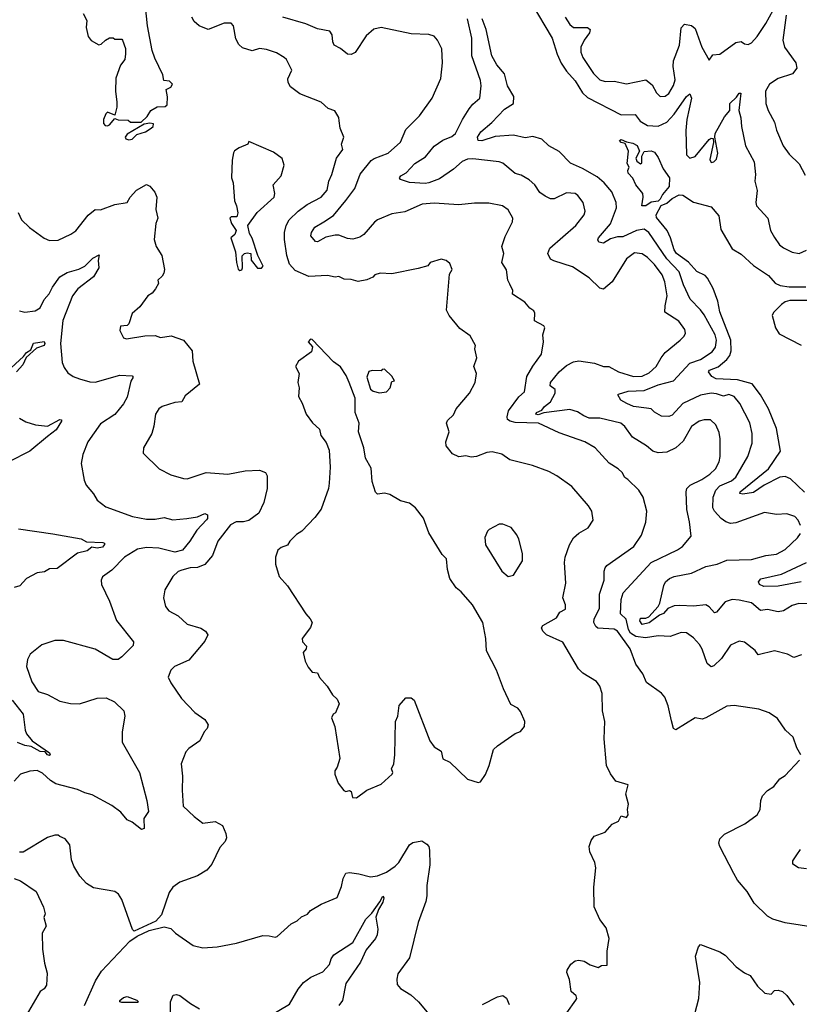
# Model space of a CAD drawing. Extents: x 1245432 to 1420865, y 606325 to 671314.
# Tile 14 of 256: x 1275977 to 1280395, y 621262 to 626840. Entities that reach past the tile are written whole.
import ezdxf

# ---------------------------------------------------------------- set-up
doc = ezdxf.new("R2010")
doc.units = 0

msp = doc.modelspace()

# ---------------------------------------------------------------- linework, layer by layer
at = {"layer": '0CON20XD'}
for points in [[(1276336.2, 626875), (1276356.7, 626835), (1276353.8, 626795), (1276364, 626745), (1276381.3, 626721.3), (1276425, 626698), (1276438.8, 626701.2), (1276462.5, 626725), (1276485, 626737.5), (1276507, 626737), (1276515, 626730), (1276555, 626730), (1276560, 626725), (1276576.4, 626676.4), (1276577, 626647), (1276572.5, 626615), (1276548.3, 626581.7), (1276520.7, 626509.3), (1276518.8, 626435), (1276527, 626373), (1276527.5, 626345), (1276515, 626300), (1276475, 626316.7), (1276465, 626307.5), (1276451.2, 626275), (1276452, 626252), (1276461.2, 626241.2), (1276475, 626238.8), (1276485.9, 626244.1), (1276515, 626280), (1276535, 626272.5), (1276591.7, 626271.7), (1276605, 626260), (1276665, 626260), (1276698.3, 626291.7), (1276720, 626325), (1276755, 626346.7), (1276801.7, 626348.3), (1276812.5, 626357.5), (1276813.9, 626403.9), (1276807.5, 626445), (1276833, 626457), (1276842.5, 626475), (1276825, 626491.2), (1276793.3, 626495), (1276787.3, 626527.3), (1276742.1, 626622.1), (1276728.1, 626665), (1276700.8, 626805), (1276689.2, 626915)], [(1278874.6, 626935), (1278994.7, 626735), (1279022.1, 626645), (1279045, 626594.4), (1279075, 626548.2), (1279125, 626494.6), (1279166.5, 626425), (1279195, 626399.2), (1279385, 626300.3), (1279465, 626302.2), (1279494, 626265), (1279535, 626241.3), (1279595, 626237.5), (1279645, 626260.3), (1279685, 626305.3), (1279755, 626405.5), (1279775, 626419.4), (1279783.8, 626395), (1279757.5, 626275), (1279751.5, 626211.5), (1279755.7, 626075), (1279775, 626055.7), (1279805, 626064.6), (1279885, 626160.8), (1279895, 626168), (1279907, 626167), (1279908.8, 626145), (1279887.9, 626047.9), (1279895, 626032), (1279911.2, 626035)], [(1279068.2, 626855), (1279095, 626813.5), (1279115, 626796.5), (1279195, 626796), (1279210, 626785), (1279206.8, 626765), (1279175, 626723.5), (1279156.8, 626685), (1279156.7, 626656.7), (1279168.2, 626625), (1279229.5, 626535), (1279265, 626500), (1279295, 626490.5), (1279345, 626491.5), (1279415, 626476.5), (1279525, 626500), (1279560.8, 626470.8), (1279586.4, 626426.4), (1279605.7, 626405.7), (1279635, 626407.8), (1279655, 626422.9), (1279683, 626467), (1279691.1, 626498.9), (1279680.2, 626575), (1279682.8, 626607.2), (1279716.4, 626695), (1279726.1, 626793.9), (1279745, 626814.6), (1279785, 626806.9), (1279805, 626791.1), (1279843.3, 626685), (1279885, 626611.2), (1279905, 626641.4), (1279945, 626645.7), (1280035, 626710), (1280065, 626716.2), (1280084.1, 626704.1), (1280105, 626700), (1280125, 626709.2), (1280156.2, 626745), (1280205, 626818.6), (1280246.4, 626895)], [(1279093, 621403), (1279078.3, 621441.7), (1279080, 621455), (1279100.7, 621489.3), (1279125, 621507.5), (1279145, 621512.5), (1279175, 621506.7), (1279210, 621485), (1279255, 621470), (1279275, 621482.5), (1279307, 621483), (1279307, 621563), (1279316.7, 621635), (1279300, 621695), (1279265, 621742.5), (1279233.3, 621815), (1279231.2, 621925), (1279241.2, 622035), (1279236, 622065), (1279208, 622125), (1279204.1, 622155.9), (1279215, 622190), (1279232.5, 622215), (1279295, 622236.7), (1279335, 622282.5), (1279370, 622300), (1279385, 622330), (1279415, 622320), (1279426, 622335), (1279421.2, 622365), (1279426.2, 622396.2), (1279412, 622452), (1279425.8, 622505.8), (1279355, 622526.7), (1279325, 622566.7), (1279302.5, 622615), (1279288.8, 622765), (1279293.3, 622865), (1279280, 622925), (1279277, 623023), (1279263.8, 623065), (1279245, 623091.2), (1279168.3, 623138.3), (1279142.9, 623162.9), (1279055, 623314), (1278962, 623355), (1278940.8, 623375), (1278934, 623395), (1278941.7, 623408.3), (1279019.2, 623450.8), (1279037.1, 623482.9), (1279069.1, 623500.9), (1279070, 623525), (1279055.6, 623565), (1279071.7, 623648.3), (1279064.4, 623765), (1279068.1, 623795), (1279092.9, 623865), (1279115.7, 623904.3), (1279145, 623932), (1279198.7, 623961.3), (1279226.1, 624003.9), (1279220, 624055), (1279200.8, 624085), (1279105, 624195.8), (1279020, 624255), (1278975, 624280), (1278883.3, 624315), (1278755, 624346), (1278708.7, 624378.7), (1278655, 624391.1), (1278625, 624387.5), (1278565, 624365.4), (1278535, 624362.5), (1278505, 624369.5), (1278465, 624362.7), (1278429.9, 624379.9), (1278393.9, 624425), (1278391.4, 624448.6), (1278410.8, 624505), (1278396.2, 624555), (1278400.5, 624569.5), (1278435, 624601.2), (1278450, 624635), (1278525, 624724), (1278558.6, 624785), (1278566.2, 624835), (1278550.8, 624875), (1278567.1, 624925), (1278556.7, 624975), (1278560, 624995), (1278528.8, 625048.8), (1278470.5, 625090.5), (1278410, 625165), (1278395.8, 625195), (1278411.7, 625398.3), (1278428, 625425), (1278415, 625458), (1278393.3, 625475), (1278365, 625483.1), (1278302.5, 625465), (1278290, 625445), (1278235, 625431.2), (1278085, 625400.6), (1278020, 625405), (1277990, 625395), (1277978.3, 625381.7), (1277943.9, 625366.1), (1277895, 625357.5), (1277855, 625368.6), (1277815, 625370.8), (1277785, 625385.8), (1277765, 625382), (1277720.8, 625390.8), (1277615, 625384.6), (1277538.7, 625418.7), (1277505, 625454.4), (1277489.8, 625505), (1277477.7, 625595), (1277477.8, 625635), (1277486.4, 625673.6), (1277504.6, 625705.4), (1277555, 625754.6), (1277605, 625793.3), (1277685.7, 625835), (1277720, 625875), (1277728.1, 625925), (1277746.3, 625963.7), (1277771.4, 626055), (1277807.1, 626105), (1277801.4, 626135), (1277812.9, 626175), (1277792, 626225), (1277787.7, 626267.7), (1277785.6, 626285.6), (1277763.6, 626323.6), (1277725, 626337.5), (1277685, 626373.8), (1277565, 626420.5), (1277510.6, 626460.6), (1277497.8, 626485), (1277496.7, 626505), (1277518.6, 626555), (1277488.8, 626615), (1277475.8, 626625.8), (1277432.9, 626652.9), (1277375, 626670.5), (1277335, 626676.7), (1277294.3, 626664.3), (1277240.2, 626680.2), (1277218.9, 626698.9), (1277201.2, 626731.2), (1277187.8, 626805), (1277175, 626820), (1277135, 626820), (1277044.6, 626785.4), (1276994.7, 626804.7), (1276965, 626830), (1276952.9, 626855)], [(1277941.1, 626748.9), (1277878.6, 626655), (1277855, 626642.2), (1277835, 626644.4), (1277795, 626676.7), (1277759.2, 626695), (1277750.6, 626715), (1277748, 626755), (1277734.4, 626774.4), (1277665, 626788.2), (1277597.6, 626817.6), (1277467.8, 626855)], [(1280407.3, 623242.7), (1280365, 623226.7), (1280327.5, 623245), (1280254.5, 623264.5), (1280162.1, 623242.1), (1280145.7, 623265.7), (1280085, 623312.9), (1280055, 623319.2), (1280005, 623295.8), (1279955, 623220.6), (1279910.4, 623179.6), (1279895, 623173.1), (1279872.3, 623192.3), (1279844.7, 623274.7), (1279830, 623300), (1279795, 623338.6), (1279755, 623367.1), (1279725, 623368.9), (1279663.9, 623346.1), (1279595, 623349.1), (1279522.5, 623337.5), (1279469.1, 623345), (1279439.2, 623365), (1279426.5, 623385), (1279413.2, 623443.2), (1279381.1, 623475), (1279384.7, 623555), (1279397.6, 623592.4), (1279555, 623765.3), (1279705, 623837.3), (1279732.9, 623855), (1279781.4, 623915), (1279773.3, 623995), (1279757.5, 624065), (1279753.1, 624165), (1279758.1, 624185), (1279776.1, 624203.9), (1279842.5, 624235), (1279888.9, 624265), (1279920.4, 624295), (1279941.5, 624335), (1279946.8, 624365), (1279946.3, 624466.3), (1279941.7, 624501.7), (1279922.9, 624545), (1279892.7, 624572.7), (1279855, 624573.5), (1279828, 624565), (1279783.3, 624535), (1279737.7, 624452.3), (1279695.3, 624414.7), (1279645, 624389.4), (1279595, 624386.7), (1279565, 624395.7), (1279530, 624425), (1279450, 624475), (1279406.9, 624535), (1279384.1, 624554.1), (1279265, 624583.1), (1279203.4, 624583.4), (1279173.3, 624596.7), (1279138.9, 624618.9), (1279095, 624631.2), (1278946.3, 624613.7), (1278915, 624602.4), (1278902.1, 624605), (1278906, 624615), (1278935, 624628.8), (1278951.1, 624648.9), (1278985.5, 624674.5), (1279012.2, 624725), (1279011.5, 624745), (1278982.2, 624765), (1278985.5, 624785), (1279033.6, 624845), (1279075, 624881.8), (1279115, 624902.3), (1279145, 624906.5), (1279235, 624894.4), (1279285, 624875.4), (1279315, 624874.6), (1279370.8, 624845), (1279455, 624819.4), (1279505, 624820), (1279545, 624839.3), (1279584.6, 624875), (1279611.5, 624925), (1279635.8, 624954.2), (1279720.6, 625025), (1279742.2, 625047.8), (1279749.5, 625065), (1279746.5, 625085), (1279712.6, 625132.6), (1279633.8, 625183.8), (1279635, 625218.8), (1279645.3, 625275), (1279632.4, 625355), (1279618.2, 625395), (1279575, 625453.3), (1279535, 625492.7), (1279505, 625512.7), (1279461.1, 625518.9), (1279415, 625485.6), (1279335, 625354.3), (1279285, 625314.2), (1279265, 625320), (1279205, 625378.1), (1279109.4, 625439.4), (1279003.2, 625473.2), (1278985, 625484.3), (1278970, 625515), (1278981.1, 625545), (1279128.9, 625675), (1279175, 625733.8), (1279181.9, 625755), (1279170, 625805), (1279140, 625845), (1279125, 625855.8), (1279075, 625860), (1279005, 625824.5), (1278985, 625824.6), (1278955, 625840.9), (1278925, 625861.1), (1278896.7, 625905), (1278865, 625932.5), (1278818.6, 625958.6), (1278785, 625969.5), (1278715, 626026.9), (1278695, 626034.4), (1278545, 626052.2), (1278515, 626049.7), (1278485, 626037.5), (1278435, 625993.1), (1278355, 625939.3), (1278296, 625915), (1278275, 625911.4), (1278185, 625918.2), (1278134, 625935), (1278130, 625945), (1278137.1, 625955), (1278167.9, 625972.1), (1278215.5, 626025), (1278275.9, 626064.1), (1278325, 626124.4), (1278375, 626157.3), (1278425, 626177.5), (1278446.2, 626195), (1278485.7, 626274.3), (1278524.7, 626335.3), (1278545, 626361.9), (1278584.7, 626395.3), (1278591.5, 626465), (1278587.9, 626495), (1278540, 626635), (1278539.7, 626735), (1278515.2, 626845)], [(1280402.7, 623975), (1280389.5, 624005), (1280370, 624025), (1280325, 624040), (1280265, 624036.7), (1280197.9, 624047.9), (1280035, 623989.4), (1280005, 623986.1), (1279978.6, 623995), (1279952.5, 624015), (1279914.6, 624055), (1279905.4, 624075), (1279906.8, 624135), (1279922.3, 624175), (1279945, 624198.5), (1280011.7, 624228.3), (1280035, 624247.9), (1280102.9, 624365), (1280128.1, 624441.9), (1280128.5, 624495), (1280115, 624556), (1280057.7, 624665), (1280026.4, 624705), (1279995, 624716), (1279965, 624706.6), (1279925, 624720.6), (1279896.5, 624723.5), (1279835, 624713.6), (1279735, 624666.4), (1279675, 624600.5), (1279655, 624591.5), (1279615, 624594.4), (1279575, 624616.9), (1279555, 624636.1), (1279529.4, 624639.4), (1279455, 624648.8), (1279417.1, 624665), (1279383.3, 624685), (1279367.5, 624715), (1279371.2, 624718.8), (1279424.3, 624735.7), (1279515, 624738.8), (1279595, 624771.3), (1279682.2, 624795), (1279775, 624893.8), (1279835, 624914.8), (1279901.3, 624958.7), (1279920.3, 624985), (1279926.6, 625025), (1279918.6, 625055), (1279855, 625167.3), (1279835, 625196.5), (1279776.3, 625256.3), (1279738.5, 625338.5), (1279715, 625411.3), (1279644.9, 625484.9), (1279542.7, 625635), (1279515, 625652.9), (1279472.5, 625645), (1279395, 625609.5), (1279365, 625610), (1279325, 625598.7), (1279285, 625574.3), (1279259.5, 625579.5), (1279253.6, 625593.6), (1279256.4, 625605), (1279325, 625684), (1279359.7, 625775), (1279356.5, 625805), (1279332.6, 625865), (1279290, 625915), (1279249.8, 625949.8), (1279167.2, 625997.2), (1279098.2, 626028.2), (1279035, 626092.9), (1278975.2, 626125.2), (1278935, 626163.3), (1278885, 626178.9), (1278841.7, 626171.7), (1278775.3, 626185.3), (1278670.9, 626179.1), (1278595, 626154.6), (1278575.8, 626155.8), (1278571.9, 626175), (1278590, 626205), (1278652.4, 626257.6), (1278725, 626333.5), (1278775, 626364.5), (1278777.1, 626405), (1278741.6, 626465), (1278723.8, 626533.8), (1278681.8, 626585), (1278653.1, 626635), (1278621.3, 626785), (1278597.6, 626845)], [(1280320, 626865), (1280302.5, 626725), (1280310.4, 626685), (1280374.6, 626595), (1280380.5, 626565), (1280355.7, 626534.3), (1280275, 626506.8), (1280226.7, 626475), (1280203.5, 626435), (1280205.5, 626365.5), (1280218.6, 626325), (1280255, 626260), (1280266.5, 626215), (1280302.9, 626125), (1280338.3, 626078.3), (1280393.5, 626023.5), (1280428.9, 625958.9)], [(1280403.3, 622675), (1280381.2, 622715), (1280360, 622775), (1280317.5, 622815), (1280271.2, 622881.2), (1280225, 622914), (1280165, 622934.2), (1280025.6, 622955.6), (1279985, 622950.5), (1279865, 622884.2), (1279845, 622878), (1279805, 622884.2), (1279695, 622817.1), (1279681.9, 622825), (1279671.5, 622868.5), (1279652.4, 622952.4), (1279632.1, 623002.1), (1279614.2, 623025), (1279530, 623085), (1279508.2, 623135), (1279468, 623188), (1279436.7, 623275), (1279365, 623375.4), (1279345, 623387.1), (1279252.6, 623392.6), (1279241.8, 623401.7), (1279231.5, 623425), (1279233.3, 623445), (1279263.4, 623505), (1279261.8, 623585), (1279290, 623665), (1279288.6, 623715), (1279294.4, 623735), (1279305, 623747.8), (1279457.1, 623855), (1279500.6, 623919.4), (1279526.1, 623993.9), (1279530.9, 624055), (1279510, 624135), (1279485.6, 624175), (1279422.5, 624235), (1279406.7, 624246.7), (1279391.2, 624275), (1279369.2, 624295), (1279317.1, 624327.1), (1279237.5, 624415), (1279179.1, 624449.1), (1279035, 624498.8), (1278917.5, 624555), (1278785, 624558.5), (1278755.8, 624565), (1278741.5, 624575), (1278738.9, 624591.1), (1278746.6, 624623.4), (1278805, 624702.9), (1278837.4, 624732.6), (1278851.2, 624818.8), (1278885, 624877.5), (1278934.4, 624945), (1278945.5, 625014.5), (1278941.9, 625055), (1278953.8, 625095), (1278947.5, 625105), (1278894.2, 625134.2), (1278896.9, 625176.9), (1278891.4, 625191.4), (1278868.8, 625205), (1278840.3, 625240.3), (1278770, 625285), (1278771.2, 625305), (1278755, 625341.2), (1278742.9, 625365), (1278735, 625423.3), (1278709.4, 625465), (1278720, 625515), (1278708.6, 625555), (1278728.3, 625611.7), (1278769.5, 625695), (1278771.5, 625715), (1278745, 625763.8), (1278712.5, 625785), (1278635, 625800), (1278555, 625800.8), (1278465, 625791.5), (1278325, 625800), (1278257.5, 625795), (1278158.8, 625751.2), (1278085, 625741.1), (1278005, 625705.6), (1277987, 625693), (1277927.3, 625622.7), (1277905, 625608.9), (1277865, 625596.7), (1277835, 625600), (1277785, 625620), (1277765, 625620), (1277712.4, 625607.6), (1277665, 625580.8), (1277653.4, 625583.4), (1277627.5, 625615), (1277630, 625635), (1277650, 625665), (1277700, 625695), (1277755, 625730.9), (1277825.4, 625815), (1277876.2, 625883.8), (1277905.4, 625965), (1277968, 626042), (1277985, 626053.8), (1278065.8, 626084.2), (1278135, 626146), (1278165, 626218.8), (1278242.9, 626295), (1278315, 626396.2), (1278362.8, 626507.2), (1278372.5, 626595), (1278368.8, 626675), (1278343.8, 626725), (1278325, 626747.5), (1278295.6, 626755.6), (1278195, 626759.4), (1278025, 626796.2), (1277983.9, 626786.1), (1277941.1, 626748.9)], [(1279911.2, 626035), (1279925, 626049.2), (1279933.6, 626083.6), (1279916.2, 626175), (1279918.8, 626195), (1279971.1, 626288.9), (1280001.1, 626325), (1280002.2, 626365), (1280039.6, 626400.4), (1280055, 626423.8), (1280063, 626423), (1280052, 626325), (1280064.6, 626284.6), (1280066.7, 626235), (1280090.7, 626125), (1280139.1, 626035), (1280147.6, 625962.4), (1280142.2, 625925), (1280157, 625873), (1280148.8, 625805), (1280152, 625785), (1280216.6, 625716.6), (1280232.5, 625645), (1280255.4, 625605.4), (1280282.5, 625565), (1280305, 625547.5), (1280355, 625524), (1280395, 625515.8), (1280435.4, 625534.6)], [(1276595, 626160), (1276615, 626163.8), (1276640, 626190), (1276690, 626205), (1276721.2, 626225), (1276733.8, 626235), (1276735, 626250), (1276715, 626253.3), (1276682.5, 626247.5), (1276585, 626190.8), (1276574, 626175), (1276578.8, 626165), (1276595, 626160)], [(1279525, 625784.7), (1279502.5, 625785), (1279511.1, 625835), (1279508.1, 625855), (1279468, 625905), (1279452.5, 625942.5), (1279425, 625970), (1279422.5, 625985), (1279430, 626005), (1279420, 626025), (1279427.9, 626095), (1279408.3, 626138.3), (1279385, 626144.3), (1279376.2, 626155), (1279385, 626162), (1279415, 626147.5), (1279451.3, 626141.3), (1279476.7, 626126.7), (1279490, 626095), (1279468.6, 626055), (1279475, 626038), (1279495, 626024), (1279502.5, 626027.5), (1279503.3, 626066.7), (1279515, 626092.5), (1279555, 626098), (1279575, 626088.8), (1279595, 626060), (1279624.2, 625995), (1279658.6, 625945), (1279657.1, 625895), (1279620.4, 625849.6), (1279607.1, 625822.9), (1279595, 625812.5), (1279555, 625807.1), (1279525, 625784.7)], [(1277225, 625420), (1277235, 625422.5), (1277240, 625435), (1277238.3, 625501.7), (1277250, 625515), (1277265, 625520), (1277287.5, 625515), (1277288.3, 625478.3), (1277325, 625432.5), (1277347, 625433), (1277357, 625443), (1277326.7, 625505), (1277295, 625602.5), (1277278.3, 625628.3), (1277270, 625675), (1277322.2, 625747.8), (1277418.2, 625835), (1277423.5, 625855), (1277413.8, 625905), (1277458, 625955), (1277475.9, 626015.9), (1277465, 626053.3), (1277415, 626090), (1277275, 626150), (1277270, 626135), (1277220, 626115), (1277193.6, 626096.4), (1277187.5, 626085), (1277180, 626045), (1277176.7, 625945), (1277186.1, 625916.1), (1277193.9, 625813.9), (1277206, 625786), (1277212.5, 625745), (1277207, 625723), (1277175, 625722.5), (1277167.5, 625715), (1277176.7, 625685), (1277203.3, 625645), (1277196.4, 625623.6), (1277172.5, 625605), (1277200, 625525), (1277206.2, 625465), (1277215, 625426.7), (1277225, 625420)], [(1275967.9, 625747.9), (1275986.8, 625706.8), (1276032.2, 625662.2), (1276115, 625602), (1276145, 625590), (1276195, 625591.2), (1276265.7, 625624.3), (1276295.5, 625644.5), (1276365, 625732.5), (1276405, 625764.2), (1276435, 625763.1), (1276515, 625793.8), (1276586.4, 625803.6), (1276602.5, 625835), (1276638, 625875), (1276695, 625906.9), (1276715, 625897.1), (1276742.7, 625862.7), (1276754.4, 625835), (1276748.5, 625765), (1276760, 625715), (1276748.2, 625685), (1276738.8, 625595), (1276750, 625555), (1276782.5, 625505), (1276798, 625425), (1276794, 625405), (1276785, 625386.7), (1276760, 625365), (1276762.5, 625345), (1276746.7, 625315), (1276728.3, 625291.7), (1276703.3, 625275), (1276657, 625213), (1276613.3, 625175), (1276595, 625117.5), (1276585, 625107.5), (1276547, 625103), (1276545, 625080), (1276565, 625037.5), (1276582.5, 625032.5), (1276685, 625048.6), (1276745, 625050.6), (1276775, 625040), (1276835, 625048.9), (1276905, 625024.2), (1276953.3, 624965), (1276958.2, 624905), (1276995.8, 624775), (1276915, 624709.5), (1276894.7, 624675.3), (1276855, 624672.1), (1276785, 624649.2), (1276764.3, 624635.7), (1276746.2, 624605), (1276737.5, 624537.5), (1276726, 624495), (1276678, 624415), (1276676.2, 624385), (1276768, 624295), (1276832.4, 624262.4), (1276905, 624240), (1276925, 624239.2), (1277033.9, 624273.9), (1277155.6, 624265.6), (1277255, 624283.8), (1277335, 624288.9), (1277370, 624275), (1277380, 624255), (1277380, 624185), (1277359.5, 624105), (1277332.2, 624045), (1277275, 624002.9), (1277245, 623995.7), (1277204, 623996), (1277171.2, 623978.8), (1277099.5, 623885), (1277068.9, 623805), (1277026.7, 623753.3), (1276985, 623736.2), (1276942.5, 623735), (1276895, 623721.5), (1276875, 623714.3), (1276843.8, 623686.2), (1276799.2, 623610.8), (1276792.5, 623565), (1276802.5, 623515), (1276821.8, 623491.8), (1276875, 623462), (1276925, 623415.7), (1277002.7, 623392.7), (1277030, 623375), (1277043.3, 623355), (1277025, 623320), (1276935, 623212), (1276853.3, 623175), (1276833.8, 623155), (1276818.8, 623115), (1276833, 623083), (1276893.3, 622995), (1276968.8, 622915), (1277026, 622875), (1277044, 622845), (1277040, 622825), (1277021.2, 622805), (1276996.7, 622755), (1276935, 622711.2), (1276917.7, 622692.3), (1276892.5, 622625), (1276900, 622555), (1276897.1, 622475), (1276904, 622385), (1276965, 622325.7), (1277015, 622287.5), (1277085, 622297.5), (1277126.7, 622275), (1277145, 622230), (1277148.1, 622205), (1277141.9, 622185), (1277110.6, 622149.4), (1277065.5, 622055), (1277037.7, 622022.3), (1276985, 621988.9), (1276885, 621954), (1276845, 621926.2), (1276824.3, 621895), (1276780.3, 621769.7), (1276748, 621732), (1276625, 621676.7), (1276616.1, 621686.1), (1276556, 621855), (1276535.8, 621885.8), (1276515, 621901.2), (1276395, 621922), (1276355, 621946.2), (1276317, 621987), (1276284, 622045), (1276270.8, 622080.8), (1276260, 622165), (1276235, 622200), (1276205, 622213.3), (1276195, 622220), (1276175, 622220), (1276135, 622207.5), (1275996.2, 622123.8), (1275975, 622123.8)], [(1280425, 624162.7), (1280345, 624238.1), (1280315, 624252.1), (1280285, 624247.7), (1280196.5, 624203.5), (1280135, 624160.8), (1280075, 624152.1), (1280058.8, 624155), (1280060.6, 624165), (1280220.5, 624295), (1280287.7, 624395), (1280265.4, 624525), (1280220.4, 624635), (1280174.7, 624715), (1280127.1, 624777.1), (1280045, 624800), (1279924.8, 624804.8), (1279898.6, 624818.6), (1279880, 624845), (1279886, 624855), (1279935, 624872.5), (1279985, 624914.6), (1280001.7, 624938.3), (1280009.8, 624965), (1280006.6, 625025), (1279944.8, 625185), (1279933.4, 625245), (1279907.4, 625317.4), (1279875, 625376.5), (1279861, 625391), (1279815, 625413.4), (1279766.5, 625466.5), (1279700, 625515), (1279685, 625535.6), (1279664.8, 625605), (1279645.5, 625645.5), (1279585, 625719.2), (1279584.2, 625735), (1279611.7, 625788.3), (1279645, 625801.3), (1279673.7, 625826.3), (1279715, 625847.5), (1279735, 625845.7), (1279795, 625806.7), (1279895, 625780), (1279939.1, 625729.1), (1279951.1, 625651.1), (1280015, 625541.1), (1280065, 625511.3), (1280135, 625447.5), (1280221.1, 625391.1), (1280258, 625348), (1280286.2, 625335), (1280337.3, 625327.3), (1280432.5, 625327.5)], [(1275975, 625190), (1276005, 625182.5), (1276065, 625191.2), (1276092.4, 625207.6), (1276115.3, 625255), (1276143.5, 625286.5), (1276162.8, 625325), (1276205, 625383.6), (1276245, 625408.2), (1276312.4, 625427.6), (1276345, 625443.6), (1276391.7, 625488.3), (1276427.6, 625507.6), (1276422.2, 625475), (1276424.8, 625435.2), (1276395.8, 625384.2), (1276306.9, 625315), (1276276.1, 625275), (1276220.3, 625135), (1276208.5, 625005), (1276218.1, 624898.1), (1276228.8, 624868.8), (1276250.3, 624840.3), (1276279.4, 624819.4), (1276315, 624805.6), (1276375, 624788.1), (1276405, 624786.7), (1276545, 624827.1), (1276613.3, 624823.3), (1276618.8, 624815), (1276607.1, 624792.9), (1276585, 624700.8), (1276565, 624663.1), (1276515, 624602.5), (1276435, 624550), (1276362.2, 624447.8), (1276335, 624376.7), (1276325.6, 624325), (1276341.7, 624231.7), (1276353.4, 624203.4), (1276394.3, 624154.3), (1276415, 624118.8), (1276465, 624079.4), (1276615.5, 624025.5), (1276695, 624009.7), (1276745, 624010.3), (1276795, 624020.7), (1276845, 624007.1), (1276923.3, 624013.3), (1276985, 624024), (1277025, 624043.2), (1277041.9, 624035), (1277041.5, 624015), (1277035, 624005.7), (1276981.4, 623948.6), (1276941.4, 623885), (1276898.6, 623835), (1276855, 623823.4), (1276765, 623846), (1276695, 623849.3), (1276645, 623840.9), (1276570, 623795), (1276498.3, 623721.7), (1276445.8, 623684.2), (1276438, 623665), (1276441.2, 623641.2), (1276485.4, 623545.4), (1276526.1, 623436.1), (1276621.2, 623315), (1276618.8, 623295), (1276555, 623231.2), (1276535, 623216.2), (1276505, 623216.2), (1276405, 623273.1), (1276225, 623322.9), (1276175, 623322.5), (1276102.1, 623297.9), (1276036.2, 623245), (1276020, 623215), (1276016, 623175), (1276045, 623088.8), (1276080.8, 623035), (1276135, 623016.9), (1276205, 622978.5), (1276265, 622965.5), (1276315, 622964.6), (1276415, 622995.6), (1276467.6, 622997.6), (1276513.3, 622975), (1276566, 622925), (1276572, 622895), (1276556.9, 622805), (1276557, 622747), (1276655.3, 622575.3), (1276696.4, 622416.4), (1276706, 622355), (1276680, 622315), (1276682.5, 622257.5), (1276667, 622253), (1276615, 622293.3), (1276585, 622306.7), (1276549.8, 622349.8), (1276499.1, 622389.1), (1276388.1, 622448.1), (1276345, 622459.1), (1276305, 622478.6), (1276181.4, 622511.4), (1276150.3, 622530.3), (1276105, 622571.8), (1276075, 622586.2), (1276035, 622583.6), (1275982, 622565), (1275945, 622526.2)], [(1280491.5, 625248.5), (1280340.8, 625249.2), (1280315, 625241.3), (1280293.7, 625226.3), (1280248.5, 625181.5), (1280242.1, 625165), (1280259.7, 625095), (1280280.3, 625060.3), (1280405.6, 624995.6)], [(1275905, 624846.1), (1275998.5, 624931.5), (1276014.7, 624955), (1276039.7, 624970.3), (1276055, 625007.8), (1276115, 625017.7), (1276119.3, 625005), (1276115, 624994.8), (1276071.7, 624978.3), (1276013, 624927), (1275995, 624885.5), (1275958.5, 624845)], [(1277885, 622431.2), (1277944.3, 622475.7), (1278025, 622510), (1278088, 622565), (1278091.2, 622575), (1278083.3, 622595), (1278096.7, 622625), (1278103.3, 622675), (1278106.7, 622865), (1278120, 622895), (1278126.7, 622955), (1278165, 622997.5), (1278195, 622997.5), (1278212.5, 622985), (1278301.2, 622755), (1278325, 622720), (1278366.1, 622696.1), (1278375, 622653.3), (1278413.9, 622633.9), (1278515, 622537.5), (1278575, 622518.8), (1278588.3, 622521.7), (1278615.9, 622564.1), (1278636.7, 622615), (1278662.5, 622705), (1278683.9, 622726.1), (1278783.9, 622796.1), (1278815, 622807.5), (1278837.5, 622835), (1278838.8, 622865), (1278815, 622920), (1278800.5, 622940.5), (1278760, 622960), (1278719.5, 623049.5), (1278678.8, 623155), (1278622, 623265), (1278618.1, 623335), (1278600.8, 623425), (1278542, 623525), (1278479.5, 623599.5), (1278450.5, 623620.5), (1278414.3, 623674.3), (1278402, 623725), (1278396.2, 623785), (1278370.3, 623810.3), (1278295, 623933.3), (1278265, 624016.2), (1278220, 624075), (1278185, 624101.2), (1278135, 624113.8), (1278075, 624150), (1278045, 624157.5), (1278005, 624152.5), (1277993.9, 624163.9), (1277973.6, 624223.6), (1277969.3, 624299.3), (1277935.9, 624355.9), (1277928, 624415), (1277897.5, 624505), (1277901.2, 624555), (1277877.5, 624615), (1277877.5, 624695), (1277843.8, 624785), (1277826.7, 624825), (1277795, 624873.3), (1277755, 624902.5), (1277635, 625027.5), (1277625, 625030), (1277612.5, 625015), (1277637, 624987), (1277630.7, 624959.3), (1277556.2, 624905), (1277540, 624875), (1277560, 624835), (1277552.5, 624785), (1277560, 624755), (1277556.2, 624705), (1277577.7, 624667.7), (1277600, 624605), (1277637, 624557), (1277675, 624520), (1277683.8, 624485), (1277713.9, 624443.9), (1277731.2, 624401.2), (1277736.7, 624305), (1277730, 624215), (1277726.2, 624185), (1277685, 624067.5), (1277649.7, 624020.3), (1277575, 623943.3), (1277546.1, 623923.9), (1277507.5, 623885), (1277495, 623862.5), (1277459.3, 623850.7), (1277440, 623835), (1277426.7, 623795), (1277426.7, 623755), (1277447.5, 623685), (1277495, 623632.5), (1277597.5, 623475), (1277623.3, 623445), (1277633.3, 623425), (1277625, 623397.5), (1277577.5, 623335), (1277580, 623315), (1277601.7, 623291.7), (1277600, 623275), (1277582.5, 623255), (1277593.8, 623205), (1277611.2, 623171.2), (1277634.1, 623144.1), (1277665, 623140), (1277675, 623112.5), (1277720, 623065), (1277750, 623015), (1277775, 622990), (1277786.7, 622965), (1277766.7, 622913.3), (1277753.6, 622906.4), (1277743.8, 622885), (1277762, 622835), (1277791.2, 622655), (1277776.7, 622605), (1277763.3, 622585), (1277762.5, 622565), (1277782.5, 622515), (1277813.6, 622473.6), (1277825, 622467.5), (1277845, 622472.5), (1277855, 622467.5), (1277863.6, 622433.6), (1277885, 622431.2)], [(1278015, 624726.7), (1278055, 624732.5), (1278076.1, 624753.9), (1278085, 624790), (1278100, 624795), (1278085, 624820), (1278045, 624860), (1278031.7, 624858.3), (1278025, 624850), (1277975, 624853.3), (1277955, 624847.5), (1277943.3, 624815), (1277965, 624747.5), (1277980, 624735), (1278015, 624726.7)], [(1275975, 624583.3), (1276012.2, 624562.2), (1276066.1, 624543.9), (1276135, 624536.7), (1276205, 624575.6), (1276213, 624573), (1276213.8, 624565), (1276183.1, 624516.9), (1276135, 624479.4), (1276034.4, 624395.6), (1275916, 624335)], [(1275969.2, 623955), (1276165, 623927.9), (1276325, 623898.1), (1276355, 623882.3), (1276448.7, 623878.7), (1276458, 623875), (1276457.8, 623867.8), (1276445, 623851.9), (1276415, 623846.2), (1276385, 623852), (1276359.8, 623830.2), (1276305, 623817.5), (1276188.2, 623731.8), (1276145, 623728.1), (1276117.1, 623712.9), (1276075, 623706.5), (1276016.1, 623673.9), (1275977.2, 623632.8), (1275945, 623623.3)], [(1278745, 623686.2), (1278775, 623693.8), (1278826.7, 623775), (1278825.6, 623815), (1278805, 623897.5), (1278795, 623921.2), (1278763, 623963), (1278715, 623981.4), (1278695, 623982), (1278637.7, 623952.3), (1278628.3, 623941.7), (1278612.7, 623907.3), (1278616.9, 623865), (1278708.8, 623715), (1278745, 623686.2)], [(1280505, 623528.9), (1280393.4, 623533.4), (1280355, 623521.8), (1280305, 623490.7), (1280275, 623485.9), (1280215, 623499.1), (1280175, 623493.6), (1280125, 623535.5), (1280055, 623552.3), (1280015, 623554.5), (1279975, 623542.9), (1279926.1, 623483.9), (1279915, 623480), (1279885, 623514.4), (1279865.4, 623525.4), (1279795, 623518.4), (1279717.9, 623522.1), (1279685, 623518.5), (1279649.2, 623505), (1279625, 623476), (1279603.2, 623466.8), (1279545, 623423.3), (1279505, 623413.2), (1279491.9, 623435), (1279495, 623450), (1279525, 623449.8), (1279543, 623457), (1279595, 623515.8), (1279604.4, 623535), (1279627.1, 623635), (1279637.1, 623655), (1279659.2, 623675), (1279685, 623686.1), (1279785, 623704.7), (1279865, 623741.3), (1279930, 623755), (1279985, 623777.2), (1280125, 623782), (1280205, 623805.4), (1280265, 623812.1), (1280315, 623839.4), (1280385.7, 623905), (1280401.1, 623928.9)], [(1280405.5, 623654.5), (1280275, 623630.7), (1280195, 623629.3), (1280170.1, 623640.1), (1280164.4, 623655.6), (1280176.9, 623673.1), (1280295, 623698.8), (1280435, 623764.1)], [(1275933.8, 622985), (1275996.5, 622905), (1276008, 622815), (1276016, 622795), (1276046.7, 622755), (1276145, 622686.7), (1276150, 622675), (1276145, 622671.2), (1276134.3, 622675), (1276121.7, 622691.7), (1276092, 622695), (1276041.9, 622721.9), (1276005, 622727.5), (1275965, 622745.7)], [(1280545, 621686.7), (1280314.4, 621724.4), (1280244.5, 621744.5), (1280215, 621762), (1280138.8, 621835), (1280100.5, 621900.5), (1280045.7, 621965.7), (1280025, 622003.3), (1279944.4, 622155), (1279939.2, 622175), (1279945, 622200), (1279971.2, 622225), (1280086.2, 622285), (1280155.8, 622335), (1280173.8, 622365), (1280176.4, 622416.4), (1280187, 622443), (1280215, 622473.8), (1280250, 622495), (1280285, 622540), (1280315, 622557.5), (1280395.9, 622644.1)], [(1276344.7, 621255.3), (1276405.9, 621394.1), (1276440.5, 621449.5), (1276601.1, 621618.9), (1276641.5, 621648.5), (1276709.6, 621680.4), (1276795, 621700), (1276832.3, 621692.3), (1276860, 621665), (1276960, 621595), (1277015, 621581.9), (1277095, 621586.9), (1277205, 621608.9), (1277355, 621651.4), (1277390.8, 621649.2), (1277425, 621642.5), (1277435, 621646.2), (1277515, 621717.5), (1277550, 621735), (1277573, 621757), (1277608.3, 621771.7), (1277625, 621792.5), (1277685, 621830), (1277775, 621866.7), (1277801.3, 621928.7), (1277809.4, 621975), (1277825.9, 622004.1), (1277845, 622008.8), (1277898.6, 622001.4), (1277965, 621984.6), (1278005, 621990), (1278055, 622009.6), (1278105, 622043.8), (1278124.6, 622065), (1278185, 622166), (1278205, 622178.8), (1278255, 622188.8), (1278285, 622170), (1278296, 622155), (1278300, 622135), (1278301.3, 622051.3), (1278284.2, 621934.2), (1278283.9, 621876.1), (1278278, 621845), (1278234.3, 621725.7), (1278185.6, 621524.4), (1278120, 621435), (1278113.3, 621405), (1278116.9, 621375), (1278135, 621350.8), (1278193.3, 621315), (1278237.5, 621275), (1278345, 621146.7)], [(1280435, 622028.5), (1280390, 622035), (1280358, 622055), (1280358.6, 622075), (1280381.2, 622108.8), (1280401.4, 622138.6)], [(1275945, 621973.8), (1275981.2, 621961.2), (1276070.7, 621900.7), (1276112.3, 621812.3), (1276121.2, 621775), (1276113.9, 621753.9), (1276126, 621704), (1276104, 621665), (1276106, 621575), (1276117.1, 621495), (1276132.3, 621437.7), (1276129.3, 621370.7), (1276115, 621350), (1276093.3, 621335), (1275946.7, 621085)], [(1277395, 621195.8), (1277505, 621262.9), (1277555, 621347.5), (1277584.3, 621385), (1277626.2, 621415), (1277695, 621446.7), (1277731.9, 621488.1), (1277741.4, 621518.6), (1277757.1, 621542.9), (1277865, 621611.7), (1277938.5, 621745), (1277971.5, 621778.5), (1278018.4, 621841.6), (1278035, 621873.8), (1278040.8, 621865), (1278035, 621841.2), (1278010.4, 621799.6), (1277994.2, 621755), (1278007, 621687), (1278002, 621655), (1277992.5, 621635), (1277939.9, 621570.1), (1277908.8, 621501.2), (1277825, 621379.2), (1277806.4, 621283.6), (1277784.5, 621255)], [(1279791.2, 621165), (1279825.7, 621295), (1279831.4, 621385), (1279806.2, 621535), (1279823, 621587), (1279835, 621600), (1279945, 621560), (1279975, 621540.8), (1280036.7, 621475), (1280085, 621440), (1280117.5, 621425), (1280157.5, 621365), (1280200, 621325), (1280235, 621320), (1280255, 621340), (1280275, 621342.5), (1280300, 621335), (1280325, 621312.5), (1280365, 621257.5)], [(1279077, 621213), (1279128.8, 621285), (1279133.8, 621295), (1279130.7, 621310.7), (1279102.5, 621335), (1279093, 621403)], [(1276555, 621271.2), (1276543.3, 621275), (1276543.6, 621283.6), (1276565, 621301.2), (1276585.7, 621305.7), (1276640, 621285), (1276650, 621275), (1276645, 621272.5), (1276555, 621271.2)], [(1276828.6, 621155), (1276830.8, 621275), (1276847, 621313), (1276865, 621317.5), (1276885, 621311.4), (1276945, 621265.7), (1276995, 621236.5)], [(1278599.4, 621260.6), (1278685, 621304.2), (1278715, 621311.2), (1278735, 621296.2), (1278751.1, 621261.1)]]:
    msp.add_lwpolyline(points, dxfattribs=at)

doc.saveas('drawing.dxf')
